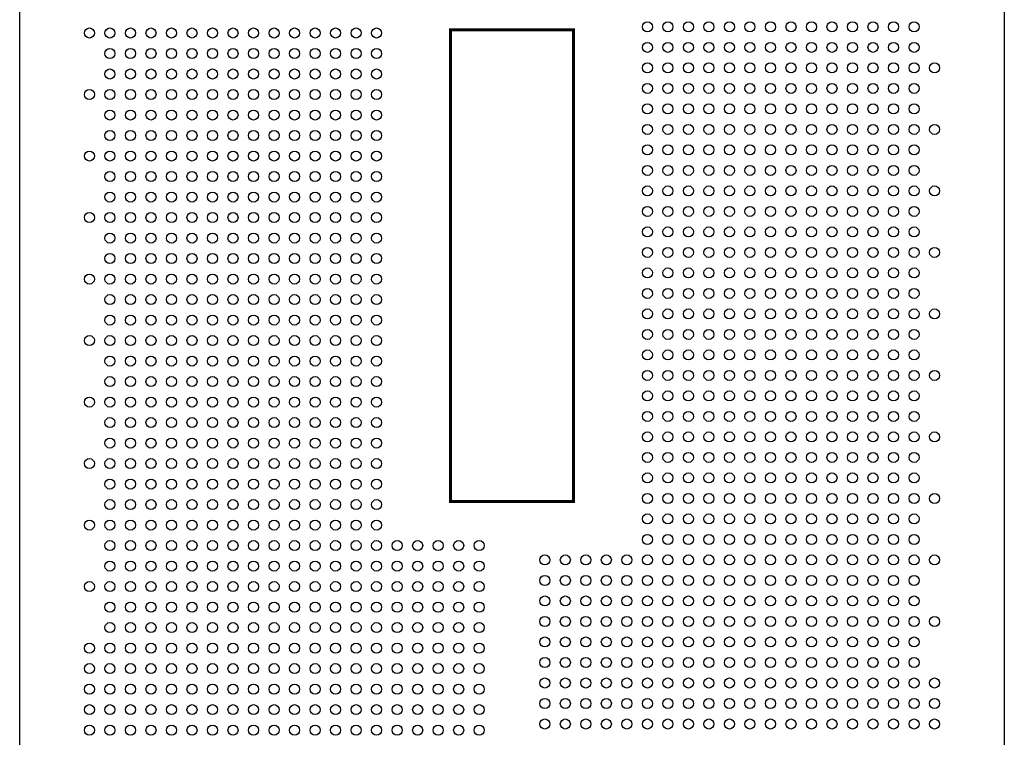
# Model space of a CAD drawing. Extents: x 0 to 344, y -1 to 330.
# Tile 25 of 28: x 197 to 245, y 216 to 251. Entities that reach past the tile are written whole.
import ezdxf

# ---------------------------------------------------------------- set-up
doc = ezdxf.new("R2010")
doc.units = 0
doc.layers.add('PACKAGE_GEOMETRY_SILKSCREEN_TOP', color=3, linetype='CONTINUOUS')
doc.layers.add('PIN_TOP', color=4, linetype='CONTINUOUS')

msp = doc.modelspace()

# ---------------------------------------------------------------- linework, layer by layer
at = {"layer": 'PACKAGE_GEOMETRY_SILKSCREEN_TOP'}
msp.add_lwpolyline([(245.410736, 207.523588), (197.410832, 207.523588), (197.410832, 271.323816), (245.410736, 271.323816)], close=True, dxfattribs=at)
at = {"layer": 'PACKAGE_GEOMETRY_SILKSCREEN_TOP', "const_width": 0.1524}
for points in [[(224.410778, 227.923598), (218.41079, 227.923598), (218.41079, 250.923806), (224.410778, 250.923806)], [(218.41079, 250.923806), (224.410778, 250.923806), (224.410778, 227.923598), (218.41079, 227.923598)]]:
    msp.add_lwpolyline(points, close=True, dxfattribs=at)
at = {"layer": 'PIN_TOP'}
for centre in [(228.01072, 251.073666), (229.010718, 251.073666), (230.010716, 251.073666), (231.010714, 251.073666), (232.010712, 251.073666), (233.01071, 251.073666), (234.010708, 251.073666), (235.010706, 251.073666), (236.010704, 251.073666), (237.010702, 251.073666), (238.0107, 251.073666), (239.010698, 251.073666), (240.010696, 251.073666), (241.010694, 251.073666), (200.810876, 250.773692), (201.810874, 250.773692), (202.810872, 250.773692), (203.81087, 250.773692), (204.810868, 250.773692), (205.810866, 250.773692), (206.810864, 250.773692), (207.810862, 250.773692), (208.81086, 250.773692), (209.810858, 250.773692), (210.810856, 250.773692), (211.810854, 250.773692), (212.810852, 250.773692), (213.81085, 250.773692), (214.810848, 250.773692), (228.01072, 250.073668), (229.010718, 250.073668), (230.010716, 250.073668), (231.010714, 250.073668), (232.010712, 250.073668), (233.01071, 250.073668), (234.010708, 250.073668), (235.010706, 250.073668), (236.010704, 250.073668), (237.010702, 250.073668), (238.0107, 250.073668), (239.010698, 250.073668), (240.010696, 250.073668), (241.010694, 250.073668), (201.810874, 249.773694), (202.810872, 249.773694), (203.81087, 249.773694), (204.810868, 249.773694), (205.810866, 249.773694), (206.810864, 249.773694), (207.810862, 249.773694), (208.81086, 249.773694), (209.810858, 249.773694), (210.810856, 249.773694), (211.810854, 249.773694), (212.810852, 249.773694), (213.81085, 249.773694), (214.810848, 249.773694), (228.01072, 249.07367), (229.010718, 249.07367), (230.010716, 249.07367), (231.010714, 249.07367), (232.010712, 249.07367), (233.01071, 249.07367), (234.010708, 249.07367), (235.010706, 249.07367), (236.010704, 249.07367), (237.010702, 249.07367), (238.0107, 249.07367), (239.010698, 249.07367), (240.010696, 249.07367), (241.010694, 249.07367), (242.010692, 249.07367), (201.810874, 248.773696), (202.810872, 248.773696), (203.81087, 248.773696), (204.810868, 248.773696), (205.810866, 248.773696), (206.810864, 248.773696), (207.810862, 248.773696), (208.81086, 248.773696), (209.810858, 248.773696), (210.810856, 248.773696), (211.810854, 248.773696), (212.810852, 248.773696), (213.81085, 248.773696), (214.810848, 248.773696), (228.01072, 248.073672), (229.010718, 248.073672), (230.010716, 248.073672), (231.010714, 248.073672), (232.010712, 248.073672), (233.01071, 248.073672), (234.010708, 248.073672), (235.010706, 248.073672), (236.010704, 248.073672), (237.010702, 248.073672), (238.0107, 248.073672), (239.010698, 248.073672), (240.010696, 248.073672), (241.010694, 248.073672), (200.810876, 247.773698), (201.810874, 247.773698), (202.810872, 247.773698), (203.81087, 247.773698), (204.810868, 247.773698), (205.810866, 247.773698), (206.810864, 247.773698), (207.810862, 247.773698), (208.81086, 247.773698), (209.810858, 247.773698), (210.810856, 247.773698), (211.810854, 247.773698), (212.810852, 247.773698), (213.81085, 247.773698), (214.810848, 247.773698), (228.01072, 247.073674), (229.010718, 247.073674), (230.010716, 247.073674), (231.010714, 247.073674), (232.010712, 247.073674), (233.01071, 247.073674), (234.010708, 247.073674), (235.010706, 247.073674), (236.010704, 247.073674), (237.010702, 247.073674), (238.0107, 247.073674), (239.010698, 247.073674), (240.010696, 247.073674), (241.010694, 247.073674), (201.810874, 246.7737), (202.810872, 246.7737), (203.81087, 246.7737), (204.810868, 246.7737), (205.810866, 246.7737), (206.810864, 246.7737), (207.810862, 246.7737), (208.81086, 246.7737), (209.810858, 246.7737), (210.810856, 246.7737), (211.810854, 246.7737), (212.810852, 246.7737), (213.81085, 246.7737), (214.810848, 246.7737), (228.01072, 246.073676), (229.010718, 246.073676), (230.010716, 246.073676), (231.010714, 246.073676), (232.010712, 246.073676), (233.01071, 246.073676), (234.010708, 246.073676), (235.010706, 246.073676), (236.010704, 246.073676), (237.010702, 246.073676), (238.0107, 246.073676), (239.010698, 246.073676), (240.010696, 246.073676), (241.010694, 246.073676), (242.010692, 246.073676), (201.810874, 245.773702), (202.810872, 245.773702), (203.81087, 245.773702), (204.810868, 245.773702), (205.810866, 245.773702), (206.810864, 245.773702), (207.810862, 245.773702), (208.81086, 245.773702), (209.810858, 245.773702), (210.810856, 245.773702), (211.810854, 245.773702), (212.810852, 245.773702), (213.81085, 245.773702), (214.810848, 245.773702), (228.01072, 245.073678), (229.010718, 245.073678), (230.010716, 245.073678), (231.010714, 245.073678), (232.010712, 245.073678), (233.01071, 245.073678), (234.010708, 245.073678), (235.010706, 245.073678), (236.010704, 245.073678), (237.010702, 245.073678), (238.0107, 245.073678), (239.010698, 245.073678), (240.010696, 245.073678), (241.010694, 245.073678), (200.810876, 244.773704), (201.810874, 244.773704), (202.810872, 244.773704), (203.81087, 244.773704), (204.810868, 244.773704), (205.810866, 244.773704), (206.810864, 244.773704), (207.810862, 244.773704), (208.81086, 244.773704), (209.810858, 244.773704), (210.810856, 244.773704), (211.810854, 244.773704), (212.810852, 244.773704), (213.81085, 244.773704), (214.810848, 244.773704), (201.810874, 243.773706), (202.810872, 243.773706), (203.81087, 243.773706), (204.810868, 243.773706), (205.810866, 243.773706), (206.810864, 243.773706), (207.810862, 243.773706), (208.81086, 243.773706), (209.810858, 243.773706), (210.810856, 243.773706), (211.810854, 243.773706), (212.810852, 243.773706), (213.81085, 243.773706), (214.810848, 243.773706), (228.01072, 244.07368), (229.010718, 244.07368), (230.010716, 244.07368), (231.010714, 244.07368), (232.010712, 244.07368), (233.01071, 244.07368), (234.010708, 244.07368), (235.010706, 244.07368), (236.010704, 244.07368), (237.010702, 244.07368), (238.0107, 244.07368), (239.010698, 244.07368), (240.010696, 244.07368), (241.010694, 244.07368), (201.810874, 242.773708), (202.810872, 242.773708), (203.81087, 242.773708), (204.810868, 242.773708), (205.810866, 242.773708), (206.810864, 242.773708), (207.810862, 242.773708), (208.81086, 242.773708), (209.810858, 242.773708), (210.810856, 242.773708), (211.810854, 242.773708), (212.810852, 242.773708), (213.81085, 242.773708), (214.810848, 242.773708), (228.01072, 243.073682), (229.010718, 243.073682), (230.010716, 243.073682), (231.010714, 243.073682), (232.010712, 243.073682), (233.01071, 243.073682), (234.010708, 243.073682), (235.010706, 243.073682), (236.010704, 243.073682), (237.010702, 243.073682), (238.0107, 243.073682), (239.010698, 243.073682), (240.010696, 243.073682), (241.010694, 243.073682), (242.010692, 243.073682), (200.810876, 241.77371), (201.810874, 241.77371), (202.810872, 241.77371), (203.81087, 241.77371), (204.810868, 241.77371), (205.810866, 241.77371), (206.810864, 241.77371), (207.810862, 241.77371), (208.81086, 241.77371), (209.810858, 241.77371), (210.810856, 241.77371), (211.810854, 241.77371), (212.810852, 241.77371), (213.81085, 241.77371), (214.810848, 241.77371), (228.01072, 242.073684), (229.010718, 242.073684), (230.010716, 242.073684), (231.010714, 242.073684), (232.010712, 242.073684), (233.01071, 242.073684), (234.010708, 242.073684), (235.010706, 242.073684), (236.010704, 242.073684), (237.010702, 242.073684), (238.0107, 242.073684), (239.010698, 242.073684), (240.010696, 242.073684), (241.010694, 242.073684), (201.810874, 240.773712), (202.810872, 240.773712), (203.81087, 240.773712), (204.810868, 240.773712), (205.810866, 240.773712), (206.810864, 240.773712), (207.810862, 240.773712), (208.81086, 240.773712), (209.810858, 240.773712), (210.810856, 240.773712), (211.810854, 240.773712), (212.810852, 240.773712), (213.81085, 240.773712), (214.810848, 240.773712), (228.01072, 241.073686), (229.010718, 241.073686), (230.010716, 241.073686), (231.010714, 241.073686), (232.010712, 241.073686), (233.01071, 241.073686), (234.010708, 241.073686), (235.010706, 241.073686), (236.010704, 241.073686), (237.010702, 241.073686), (238.0107, 241.073686), (239.010698, 241.073686), (240.010696, 241.073686), (241.010694, 241.073686), (201.810874, 239.773714), (202.810872, 239.773714), (203.81087, 239.773714), (204.810868, 239.773714), (205.810866, 239.773714), (206.810864, 239.773714), (207.810862, 239.773714), (208.81086, 239.773714), (209.810858, 239.773714), (210.810856, 239.773714), (211.810854, 239.773714), (212.810852, 239.773714), (213.81085, 239.773714), (214.810848, 239.773714), (228.01072, 240.073688), (229.010718, 240.073688), (230.010716, 240.073688), (231.010714, 240.073688), (232.010712, 240.073688), (233.01071, 240.073688), (234.010708, 240.073688), (235.010706, 240.073688), (236.010704, 240.073688), (237.010702, 240.073688), (238.0107, 240.073688), (239.010698, 240.073688), (240.010696, 240.073688), (241.010694, 240.073688), (242.010692, 240.073688), (228.01072, 239.07369), (229.010718, 239.07369), (230.010716, 239.07369), (231.010714, 239.07369), (232.010712, 239.07369), (233.01071, 239.07369), (234.010708, 239.07369), (235.010706, 239.07369), (236.010704, 239.07369), (237.010702, 239.07369), (238.0107, 239.07369), (239.010698, 239.07369), (240.010696, 239.07369), (241.010694, 239.07369), (200.810876, 238.773716), (201.810874, 238.773716), (202.810872, 238.773716), (203.81087, 238.773716), (204.810868, 238.773716), (205.810866, 238.773716), (206.810864, 238.773716), (207.810862, 238.773716), (208.81086, 238.773716), (209.810858, 238.773716), (210.810856, 238.773716), (211.810854, 238.773716), (212.810852, 238.773716), (213.81085, 238.773716), (214.810848, 238.773716), (228.01072, 238.073692), (229.010718, 238.073692), (230.010716, 238.073692), (231.010714, 238.073692), (232.010712, 238.073692), (233.01071, 238.073692), (234.010708, 238.073692), (235.010706, 238.073692), (236.010704, 238.073692), (237.010702, 238.073692), (238.0107, 238.073692), (239.010698, 238.073692), (240.010696, 238.073692), (241.010694, 238.073692), (201.810874, 237.773718), (202.810872, 237.773718), (203.81087, 237.773718), (204.810868, 237.773718), (205.810866, 237.773718), (206.810864, 237.773718), (207.810862, 237.773718), (208.81086, 237.773718), (209.810858, 237.773718), (210.810856, 237.773718), (211.810854, 237.773718), (212.810852, 237.773718), (213.81085, 237.773718), (214.810848, 237.773718), (228.01072, 237.073694), (229.010718, 237.073694), (230.010716, 237.073694), (231.010714, 237.073694), (232.010712, 237.073694), (233.01071, 237.073694), (234.010708, 237.073694), (235.010706, 237.073694), (236.010704, 237.073694), (237.010702, 237.073694), (238.0107, 237.073694), (239.010698, 237.073694), (240.010696, 237.073694), (241.010694, 237.073694), (242.010692, 237.073694), (201.810874, 236.77372), (202.810872, 236.77372), (203.81087, 236.77372), (204.810868, 236.77372), (205.810866, 236.77372), (206.810864, 236.77372), (207.810862, 236.77372), (208.81086, 236.77372), (209.810858, 236.77372), (210.810856, 236.77372), (211.810854, 236.77372), (212.810852, 236.77372), (213.81085, 236.77372), (214.810848, 236.77372), (228.01072, 236.073696), (229.010718, 236.073696), (230.010716, 236.073696), (231.010714, 236.073696), (232.010712, 236.073696), (233.01071, 236.073696), (234.010708, 236.073696), (235.010706, 236.073696), (236.010704, 236.073696), (237.010702, 236.073696), (238.0107, 236.073696), (239.010698, 236.073696), (240.010696, 236.073696), (241.010694, 236.073696), (200.810876, 235.773722), (201.810874, 235.773722), (202.810872, 235.773722), (203.81087, 235.773722), (204.810868, 235.773722), (205.810866, 235.773722), (206.810864, 235.773722), (207.810862, 235.773722), (208.81086, 235.773722), (209.810858, 235.773722), (210.810856, 235.773722), (211.810854, 235.773722), (212.810852, 235.773722), (213.81085, 235.773722), (214.810848, 235.773722), (228.01072, 235.073698), (229.010718, 235.073698), (230.010716, 235.073698), (231.010714, 235.073698), (232.010712, 235.073698), (233.01071, 235.073698), (234.010708, 235.073698), (235.010706, 235.073698), (236.010704, 235.073698), (237.010702, 235.073698), (238.0107, 235.073698), (239.010698, 235.073698), (240.010696, 235.073698), (241.010694, 235.073698), (201.810874, 234.773724), (202.810872, 234.773724), (203.81087, 234.773724), (204.810868, 234.773724), (205.810866, 234.773724), (206.810864, 234.773724), (207.810862, 234.773724), (208.81086, 234.773724), (209.810858, 234.773724), (210.810856, 234.773724), (211.810854, 234.773724), (212.810852, 234.773724), (213.81085, 234.773724), (214.810848, 234.773724), (228.01072, 234.0737), (229.010718, 234.0737), (230.010716, 234.0737), (231.010714, 234.0737), (232.010712, 234.0737), (233.01071, 234.0737), (234.010708, 234.0737), (235.010706, 234.0737), (236.010704, 234.0737), (237.010702, 234.0737), (238.0107, 234.0737), (239.010698, 234.0737), (240.010696, 234.0737), (241.010694, 234.0737), (242.010692, 234.0737), (201.810874, 233.773726), (202.810872, 233.773726), (203.81087, 233.773726), (204.810868, 233.773726), (205.810866, 233.773726), (206.810864, 233.773726), (207.810862, 233.773726), (208.81086, 233.773726), (209.810858, 233.773726), (210.810856, 233.773726), (211.810854, 233.773726), (212.810852, 233.773726), (213.81085, 233.773726), (214.810848, 233.773726), (228.01072, 233.073702), (229.010718, 233.073702), (230.010716, 233.073702), (231.010714, 233.073702), (232.010712, 233.073702), (233.01071, 233.073702), (234.010708, 233.073702), (235.010706, 233.073702), (236.010704, 233.073702), (237.010702, 233.073702), (238.0107, 233.073702), (239.010698, 233.073702), (240.010696, 233.073702), (241.010694, 233.073702), (200.810876, 232.773728), (201.810874, 232.773728), (202.810872, 232.773728), (203.81087, 232.773728), (204.810868, 232.773728), (205.810866, 232.773728), (206.810864, 232.773728), (207.810862, 232.773728), (208.81086, 232.773728), (209.810858, 232.773728), (210.810856, 232.773728), (211.810854, 232.773728), (212.810852, 232.773728), (213.81085, 232.773728), (214.810848, 232.773728), (201.810874, 231.77373), (202.810872, 231.77373), (203.81087, 231.77373), (204.810868, 231.77373), (205.810866, 231.77373), (206.810864, 231.77373), (207.810862, 231.77373), (208.81086, 231.77373), (209.810858, 231.77373), (210.810856, 231.77373), (211.810854, 231.77373), (212.810852, 231.77373), (213.81085, 231.77373), (214.810848, 231.77373), (228.01072, 232.073704), (229.010718, 232.073704), (230.010716, 232.073704), (231.010714, 232.073704), (232.010712, 232.073704), (233.01071, 232.073704), (234.010708, 232.073704), (235.010706, 232.073704), (236.010704, 232.073704), (237.010702, 232.073704), (238.0107, 232.073704), (239.010698, 232.073704), (240.010696, 232.073704), (241.010694, 232.073704), (201.810874, 230.773732), (202.810872, 230.773732), (203.81087, 230.773732), (204.810868, 230.773732), (205.810866, 230.773732), (206.810864, 230.773732), (207.810862, 230.773732), (208.81086, 230.773732), (209.810858, 230.773732), (210.810856, 230.773732), (211.810854, 230.773732), (212.810852, 230.773732), (213.81085, 230.773732), (214.810848, 230.773732), (228.01072, 231.073706), (229.010718, 231.073706), (230.010716, 231.073706), (231.010714, 231.073706), (232.010712, 231.073706), (233.01071, 231.073706), (234.010708, 231.073706), (235.010706, 231.073706), (236.010704, 231.073706), (237.010702, 231.073706), (238.0107, 231.073706), (239.010698, 231.073706), (240.010696, 231.073706), (241.010694, 231.073706), (242.010692, 231.073706), (200.810876, 229.773734), (201.810874, 229.773734), (202.810872, 229.773734), (203.81087, 229.773734), (204.810868, 229.773734), (205.810866, 229.773734), (206.810864, 229.773734), (207.810862, 229.773734), (208.81086, 229.773734), (209.810858, 229.773734), (210.810856, 229.773734), (211.810854, 229.773734), (212.810852, 229.773734), (213.81085, 229.773734), (214.810848, 229.773734), (228.01072, 230.073708), (229.010718, 230.073708), (230.010716, 230.073708), (231.010714, 230.073708), (232.010712, 230.073708), (233.01071, 230.073708), (234.010708, 230.073708), (235.010706, 230.073708), (236.010704, 230.073708), (237.010702, 230.073708), (238.0107, 230.073708), (239.010698, 230.073708), (240.010696, 230.073708), (241.010694, 230.073708), (201.810874, 228.773736), (202.810872, 228.773736), (203.81087, 228.773736), (204.810868, 228.773736), (205.810866, 228.773736), (206.810864, 228.773736), (207.810862, 228.773736), (208.81086, 228.773736), (209.810858, 228.773736), (210.810856, 228.773736), (211.810854, 228.773736), (212.810852, 228.773736), (213.81085, 228.773736), (214.810848, 228.773736), (228.01072, 229.07371), (229.010718, 229.07371), (230.010716, 229.07371), (231.010714, 229.07371), (232.010712, 229.07371), (233.01071, 229.07371), (234.010708, 229.07371), (235.010706, 229.07371), (236.010704, 229.07371), (237.010702, 229.07371), (238.0107, 229.07371), (239.010698, 229.07371), (240.010696, 229.07371), (241.010694, 229.07371), (201.810874, 227.773738), (202.810872, 227.773738), (203.81087, 227.773738), (204.810868, 227.773738), (205.810866, 227.773738), (206.810864, 227.773738), (207.810862, 227.773738), (208.81086, 227.773738), (209.810858, 227.773738), (210.810856, 227.773738), (211.810854, 227.773738), (212.810852, 227.773738), (213.81085, 227.773738), (214.810848, 227.773738), (228.01072, 228.073712), (229.010718, 228.073712), (230.010716, 228.073712), (231.010714, 228.073712), (232.010712, 228.073712), (233.01071, 228.073712), (234.010708, 228.073712), (235.010706, 228.073712), (236.010704, 228.073712), (237.010702, 228.073712), (238.0107, 228.073712), (239.010698, 228.073712), (240.010696, 228.073712), (241.010694, 228.073712), (242.010692, 228.073712), (228.01072, 227.073714), (229.010718, 227.073714), (230.010716, 227.073714), (231.010714, 227.073714), (232.010712, 227.073714), (233.01071, 227.073714), (234.010708, 227.073714), (235.010706, 227.073714), (236.010704, 227.073714), (237.010702, 227.073714), (238.0107, 227.073714), (239.010698, 227.073714), (240.010696, 227.073714), (241.010694, 227.073714), (200.810876, 226.77374), (201.810874, 226.77374), (202.810872, 226.77374), (203.81087, 226.77374), (204.810868, 226.77374), (205.810866, 226.77374), (206.810864, 226.77374), (207.810862, 226.77374), (208.81086, 226.77374), (209.810858, 226.77374), (210.810856, 226.77374), (211.810854, 226.77374), (212.810852, 226.77374), (213.81085, 226.77374), (214.810848, 226.77374), (228.01072, 226.073716), (229.010718, 226.073716), (230.010716, 226.073716), (231.010714, 226.073716), (232.010712, 226.073716), (233.01071, 226.073716), (234.010708, 226.073716), (235.010706, 226.073716), (236.010704, 226.073716), (237.010702, 226.073716), (238.0107, 226.073716), (239.010698, 226.073716), (240.010696, 226.073716), (241.010694, 226.073716), (201.810874, 225.773742), (202.810872, 225.773742), (203.81087, 225.773742), (204.810868, 225.773742), (205.810866, 225.773742), (206.810864, 225.773742), (207.810862, 225.773742), (208.81086, 225.773742), (209.810858, 225.773742), (210.810856, 225.773742), (211.810854, 225.773742), (212.810852, 225.773742), (213.81085, 225.773742), (214.810848, 225.773742), (215.810846, 225.773742), (216.810844, 225.773742), (217.810842, 225.773742), (218.81084, 225.773742), (219.810838, 225.773742), (223.01073, 225.073718), (224.010728, 225.073718), (225.010726, 225.073718), (226.010724, 225.073718), (227.010722, 225.073718), (228.01072, 225.073718), (229.010718, 225.073718), (230.010716, 225.073718), (231.010714, 225.073718), (232.010712, 225.073718), (233.01071, 225.073718), (234.010708, 225.073718), (235.010706, 225.073718), (236.010704, 225.073718), (237.010702, 225.073718), (238.0107, 225.073718), (239.010698, 225.073718), (240.010696, 225.073718), (241.010694, 225.073718), (242.010692, 225.073718), (201.810874, 224.773744), (202.810872, 224.773744), (203.81087, 224.773744), (204.810868, 224.773744), (205.810866, 224.773744), (206.810864, 224.773744), (207.810862, 224.773744), (208.81086, 224.773744), (209.810858, 224.773744), (210.810856, 224.773744), (211.810854, 224.773744), (212.810852, 224.773744), (213.81085, 224.773744), (214.810848, 224.773744), (215.810846, 224.773744), (216.810844, 224.773744), (217.810842, 224.773744), (218.81084, 224.773744), (219.810838, 224.773744), (223.01073, 224.07372), (224.010728, 224.07372), (225.010726, 224.07372), (226.010724, 224.07372), (227.010722, 224.07372), (228.01072, 224.07372), (229.010718, 224.07372), (230.010716, 224.07372), (231.010714, 224.07372), (232.010712, 224.07372), (233.01071, 224.07372), (234.010708, 224.07372), (235.010706, 224.07372), (236.010704, 224.07372), (237.010702, 224.07372), (238.0107, 224.07372), (239.010698, 224.07372), (240.010696, 224.07372), (241.010694, 224.07372), (200.810876, 223.773746), (201.810874, 223.773746), (202.810872, 223.773746), (203.81087, 223.773746), (204.810868, 223.773746), (205.810866, 223.773746), (206.810864, 223.773746), (207.810862, 223.773746), (208.81086, 223.773746), (209.810858, 223.773746), (210.810856, 223.773746), (211.810854, 223.773746), (212.810852, 223.773746), (213.81085, 223.773746), (214.810848, 223.773746), (215.810846, 223.773746), (216.810844, 223.773746), (217.810842, 223.773746), (218.81084, 223.773746), (219.810838, 223.773746), (223.01073, 223.073722), (224.010728, 223.073722), (225.010726, 223.073722), (226.010724, 223.073722), (227.010722, 223.073722), (228.01072, 223.073722), (229.010718, 223.073722), (230.010716, 223.073722), (231.010714, 223.073722), (232.010712, 223.073722), (233.01071, 223.073722), (234.010708, 223.073722), (235.010706, 223.073722), (236.010704, 223.073722), (237.010702, 223.073722), (238.0107, 223.073722), (239.010698, 223.073722), (240.010696, 223.073722), (241.010694, 223.073722), (201.810874, 222.773748), (202.810872, 222.773748), (203.81087, 222.773748), (204.810868, 222.773748), (205.810866, 222.773748), (206.810864, 222.773748), (207.810862, 222.773748), (208.81086, 222.773748), (209.810858, 222.773748), (210.810856, 222.773748), (211.810854, 222.773748), (212.810852, 222.773748), (213.81085, 222.773748), (214.810848, 222.773748), (215.810846, 222.773748), (216.810844, 222.773748), (217.810842, 222.773748), (218.81084, 222.773748), (219.810838, 222.773748), (223.01073, 222.073724), (224.010728, 222.073724), (225.010726, 222.073724), (226.010724, 222.073724), (227.010722, 222.073724), (228.01072, 222.073724), (229.010718, 222.073724), (230.010716, 222.073724), (231.010714, 222.073724), (232.010712, 222.073724), (233.01071, 222.073724), (234.010708, 222.073724), (235.010706, 222.073724), (236.010704, 222.073724), (237.010702, 222.073724), (238.0107, 222.073724), (239.010698, 222.073724), (240.010696, 222.073724), (241.010694, 222.073724), (242.010692, 222.073724), (201.810874, 221.77375), (202.810872, 221.77375), (203.81087, 221.77375), (204.810868, 221.77375), (205.810866, 221.77375), (206.810864, 221.77375), (207.810862, 221.77375), (208.81086, 221.77375), (209.810858, 221.77375), (210.810856, 221.77375), (211.810854, 221.77375), (212.810852, 221.77375), (213.81085, 221.77375), (214.810848, 221.77375), (215.810846, 221.77375), (216.810844, 221.77375), (217.810842, 221.77375), (218.81084, 221.77375), (219.810838, 221.77375), (223.01073, 221.073726), (224.010728, 221.073726), (225.010726, 221.073726), (226.010724, 221.073726), (227.010722, 221.073726), (228.01072, 221.073726), (229.010718, 221.073726), (230.010716, 221.073726), (231.010714, 221.073726), (232.010712, 221.073726), (233.01071, 221.073726), (234.010708, 221.073726), (235.010706, 221.073726), (236.010704, 221.073726), (237.010702, 221.073726), (238.0107, 221.073726), (239.010698, 221.073726), (240.010696, 221.073726), (241.010694, 221.073726), (200.810876, 220.773752), (201.810874, 220.773752), (202.810872, 220.773752), (203.81087, 220.773752), (204.810868, 220.773752), (205.810866, 220.773752), (206.810864, 220.773752), (207.810862, 220.773752), (208.81086, 220.773752), (209.810858, 220.773752), (210.810856, 220.773752), (211.810854, 220.773752), (212.810852, 220.773752), (213.81085, 220.773752), (214.810848, 220.773752), (215.810846, 220.773752), (216.810844, 220.773752), (217.810842, 220.773752), (218.81084, 220.773752), (219.810838, 220.773752), (200.810876, 219.773754), (201.810874, 219.773754), (202.810872, 219.773754), (203.81087, 219.773754), (204.810868, 219.773754), (205.810866, 219.773754), (206.810864, 219.773754), (207.810862, 219.773754), (208.81086, 219.773754), (209.810858, 219.773754), (210.810856, 219.773754), (211.810854, 219.773754), (212.810852, 219.773754), (213.81085, 219.773754), (214.810848, 219.773754), (215.810846, 219.773754), (216.810844, 219.773754), (217.810842, 219.773754), (218.81084, 219.773754), (219.810838, 219.773754), (223.01073, 220.073728), (224.010728, 220.073728), (225.010726, 220.073728), (226.010724, 220.073728), (227.010722, 220.073728), (228.01072, 220.073728), (229.010718, 220.073728), (230.010716, 220.073728), (231.010714, 220.073728), (232.010712, 220.073728), (233.01071, 220.073728), (234.010708, 220.073728), (235.010706, 220.073728), (236.010704, 220.073728), (237.010702, 220.073728), (238.0107, 220.073728), (239.010698, 220.073728), (240.010696, 220.073728), (241.010694, 220.073728), (200.810876, 218.773756), (201.810874, 218.773756), (202.810872, 218.773756), (203.81087, 218.773756), (204.810868, 218.773756), (205.810866, 218.773756), (206.810864, 218.773756), (207.810862, 218.773756), (208.81086, 218.773756), (209.810858, 218.773756), (210.810856, 218.773756), (211.810854, 218.773756), (212.810852, 218.773756), (213.81085, 218.773756), (214.810848, 218.773756), (215.810846, 218.773756), (216.810844, 218.773756), (217.810842, 218.773756), (218.81084, 218.773756), (219.810838, 218.773756), (223.01073, 219.07373), (224.010728, 219.07373), (225.010726, 219.07373), (226.010724, 219.07373), (227.010722, 219.07373), (228.01072, 219.07373), (229.010718, 219.07373), (230.010716, 219.07373), (231.010714, 219.07373), (232.010712, 219.07373), (233.01071, 219.07373), (234.010708, 219.07373), (235.010706, 219.07373), (236.010704, 219.07373), (237.010702, 219.07373), (238.0107, 219.07373), (239.010698, 219.07373), (240.010696, 219.07373), (241.010694, 219.07373), (242.010692, 219.07373), (200.810876, 217.773758), (201.810874, 217.773758), (202.810872, 217.773758), (203.81087, 217.773758), (204.810868, 217.773758), (205.810866, 217.773758), (206.810864, 217.773758), (207.810862, 217.773758), (208.81086, 217.773758), (209.810858, 217.773758), (210.810856, 217.773758), (211.810854, 217.773758), (212.810852, 217.773758), (213.81085, 217.773758), (214.810848, 217.773758), (215.810846, 217.773758), (216.810844, 217.773758), (217.810842, 217.773758), (218.81084, 217.773758), (219.810838, 217.773758), (223.01073, 218.073732), (224.010728, 218.073732), (225.010726, 218.073732), (226.010724, 218.073732), (227.010722, 218.073732), (228.01072, 218.073732), (229.010718, 218.073732), (230.010716, 218.073732), (231.010714, 218.073732), (232.010712, 218.073732), (233.01071, 218.073732), (234.010708, 218.073732), (235.010706, 218.073732), (236.010704, 218.073732), (237.010702, 218.073732), (238.0107, 218.073732), (239.010698, 218.073732), (240.010696, 218.073732), (241.010694, 218.073732), (242.010692, 218.073732), (200.810876, 216.77376), (201.810874, 216.77376), (202.810872, 216.77376), (203.81087, 216.77376), (204.810868, 216.77376), (205.810866, 216.77376), (206.810864, 216.77376), (207.810862, 216.77376), (208.81086, 216.77376), (209.810858, 216.77376), (210.810856, 216.77376), (211.810854, 216.77376), (212.810852, 216.77376), (213.81085, 216.77376), (214.810848, 216.77376), (215.810846, 216.77376), (216.810844, 216.77376), (217.810842, 216.77376), (218.81084, 216.77376), (219.810838, 216.77376), (223.01073, 217.073734), (224.010728, 217.073734), (225.010726, 217.073734), (226.010724, 217.073734), (227.010722, 217.073734), (228.01072, 217.073734), (229.010718, 217.073734), (230.010716, 217.073734), (231.010714, 217.073734), (232.010712, 217.073734), (233.01071, 217.073734), (234.010708, 217.073734), (235.010706, 217.073734), (236.010704, 217.073734), (237.010702, 217.073734), (238.0107, 217.073734), (239.010698, 217.073734), (240.010696, 217.073734), (241.010694, 217.073734), (242.010692, 217.073734)]:
    msp.add_circle(centre, 0.24511, dxfattribs=at)

doc.saveas('drawing.dxf')
